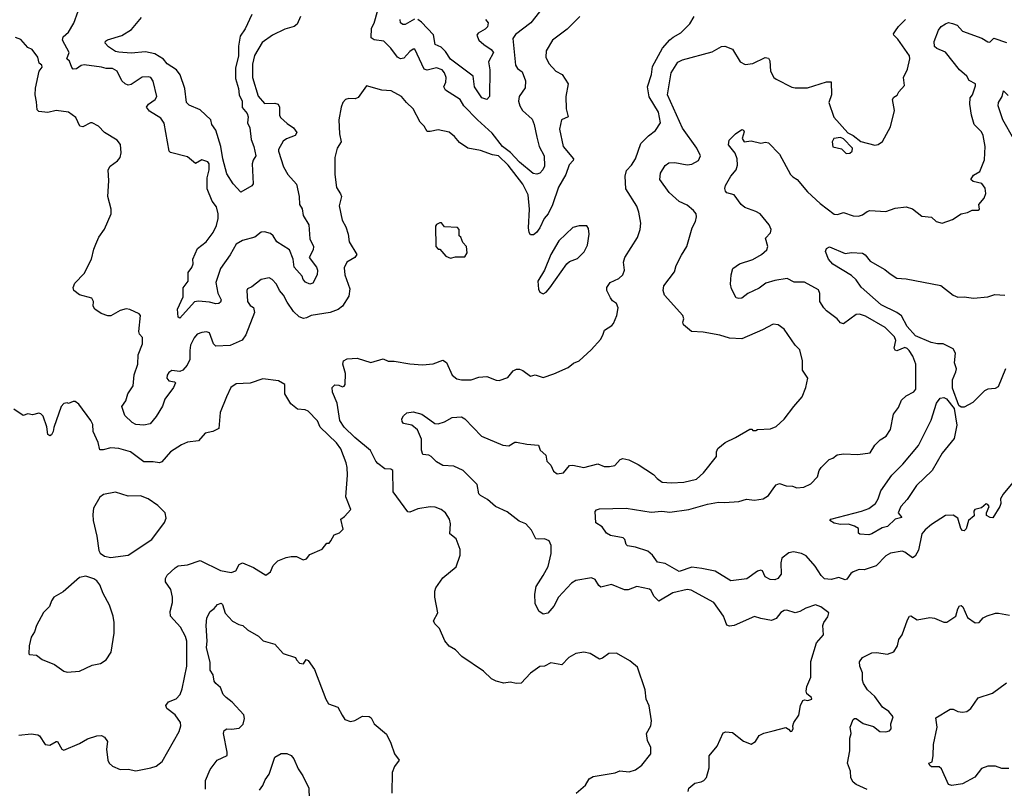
# Model space of a CAD drawing. Extents: x 1690054 to 1842981, y 782881 to 914114.
# Tile 244 of 256: x 1742622 to 1748911, y 853005 to 857915. Entities that reach past the tile are written whole.
import ezdxf

# ---------------------------------------------------------------- set-up
doc = ezdxf.new("R2010")
doc.units = 0

msp = doc.modelspace()

# ---------------------------------------------------------------- linework, layer by layer
at = {"layer": '0CON10XD'}
for points in [[(1744416.5, 857935), (1744394, 857886), (1744375, 857871.1), (1744315, 857854.4), (1744238, 857815), (1744170.8, 857769.2), (1744122.9, 857687.1), (1744108.8, 857631.2), (1744108.9, 857545), (1744145, 857427.3), (1744185, 857378.9), (1744251.7, 857381.7), (1744274.3, 857374.3), (1744282.5, 857355), (1744282.5, 857305), (1744289.1, 857289.1), (1744330.7, 857250.7), (1744371.5, 857225), (1744393.3, 857195), (1744382, 857175), (1744325.5, 857154.5), (1744305, 857139.2), (1744274.7, 857085), (1744274.6, 857075), (1744308.2, 856975), (1744334.5, 856925), (1744390.8, 856865), (1744407.3, 856785), (1744409.1, 856735), (1744426.9, 856706.9), (1744433.3, 856663.3), (1744468.8, 856605), (1744475.5, 856515), (1744499.2, 856465), (1744495.8, 856445), (1744472, 856395), (1744518, 856335), (1744524.3, 856315), (1744522.2, 856285), (1744495, 856231.2), (1744475, 856226.2), (1744448.3, 856238.3), (1744433.8, 856255), (1744427.3, 856277.3), (1744375, 856333.8), (1744369.2, 856385), (1744344.8, 856444.8), (1744265, 856496), (1744241.2, 856535), (1744225, 856549.2), (1744185, 856559.4), (1744165, 856557.5), (1744123.3, 856525), (1744046, 856504), (1744005, 856480.8), (1743967.2, 856412.8), (1743904.6, 856325), (1743875.9, 856235), (1743887.8, 856167.8), (1743908.8, 856125), (1743905, 856110), (1743895, 856101.2), (1743875, 856098.8), (1743835, 856110.8), (1743765, 856116.7), (1743738, 856112), (1743645, 856007.5), (1743634.3, 856014.3), (1743630.8, 856065), (1743666.2, 856143.8), (1743667, 856203), (1743697.5, 856245), (1743699.5, 856300.5), (1743721.7, 856331.7), (1743730.8, 856355), (1743728, 856385), (1743757.3, 856452.7), (1743814.4, 856495), (1743859.2, 856555), (1743880, 856600), (1743890.4, 856645), (1743890.8, 856675), (1743879.1, 856719.1), (1743850.8, 856755), (1743820, 856835), (1743818.9, 856905), (1743833.2, 856955), (1743832.1, 856995), (1743825, 857007.1), (1743785, 857020), (1743745, 856996.7), (1743695, 857039.2), (1743585.9, 857065.9), (1743576.2, 857075), (1743545, 857253.3), (1743523.8, 857285), (1743451.3, 857331.3), (1743432.9, 857355), (1743444.7, 857375.3), (1743488.6, 857405), (1743497.8, 857425), (1743475, 857522.5), (1743460, 857545), (1743445, 857550.6), (1743405, 857548), (1743335, 857500), (1743315, 857497.5), (1743296.7, 857505), (1743274.3, 857525), (1743244.4, 857585), (1743215, 857602.5), (1743175, 857603.2), (1743145, 857612.6), (1743035, 857627.3), (1743015, 857622.1), (1742985, 857600.6), (1742965, 857599.2), (1742955, 857610), (1742940.3, 857650.3), (1742922.9, 857665), (1742938.5, 857705), (1742896.5, 857785), (1742901.1, 857805), (1742935.2, 857834.8), (1742968.3, 857891.7), (1742995, 857970)], [(1744105, 857947.5), (1744063.5, 857856.5), (1744030.3, 857809.7), (1744019, 857745), (1744020.5, 857685), (1744000.4, 857605), (1744000.2, 857539.8), (1744020.7, 857475), (1744023.3, 857435), (1744043.5, 857395), (1744043, 857353), (1744074.7, 857315), (1744082.6, 857295), (1744078.4, 857255), (1744091.5, 857225), (1744100, 857150), (1744117.5, 857105), (1744130, 857045), (1744112.6, 857017.4), (1744107.8, 856995), (1744113.6, 856866.4), (1744105, 856852.5), (1744035, 856812.5), (1743985, 856866.7), (1743945, 856930), (1743919.7, 857025), (1743908.1, 857105), (1743875, 857210), (1743849.6, 857245), (1743843.1, 857275), (1743775, 857340), (1743705, 857368.9), (1743687.1, 857385), (1743677.5, 857475), (1743647.3, 857562.7), (1743624.7, 857595), (1743565, 857632.8), (1743542, 857662), (1743485.8, 857695.8), (1743425, 857710.5), (1743335, 857700.6), (1743255, 857706.5), (1743235, 857712.5), (1743190.5, 857740.5), (1743167.5, 857765), (1743171.5, 857778.5), (1743182.8, 857787.2), (1743275, 857813.1), (1743336.9, 857853.1), (1743400.9, 857929.1)], [(1745941.9, 857965), (1745888.1, 857895), (1745788.7, 857821.3), (1745771.1, 857795), (1745789.2, 857625), (1745802.9, 857602.9), (1745832.6, 857582.6), (1745852.5, 857525), (1745850.5, 857479.5), (1745812, 857425), (1745808.1, 857395), (1745816.9, 857365), (1745834.6, 857334.6), (1745895, 857278.6), (1745909.2, 857245), (1745925.2, 857165), (1745940.4, 857105), (1745971.5, 857045), (1745975, 856980), (1745964.5, 856955.5), (1745944.6, 856935.4), (1745925, 856927.9), (1745902.6, 856932.6), (1745815.3, 857005), (1745757.2, 857067.2), (1745705.2, 857105), (1745640.3, 857190.3), (1745545.6, 857275), (1745459.1, 857365), (1745435, 857405.5), (1745342, 857465), (1745331.2, 857485), (1745344.6, 857515.4), (1745345.3, 857545), (1745335.4, 857575), (1745320, 857595), (1745285, 857607.9), (1745225, 857592.3), (1745205, 857599.5), (1745146.9, 857726.9), (1745135, 857725.6), (1745115, 857711.1), (1745075, 857669.6), (1745055, 857663.8), (1745035, 857674.4), (1744993.5, 857733.5), (1744948.3, 857778.3), (1744885.5, 857785.5), (1744868.3, 857798.3), (1744868.8, 857861.2), (1744887.1, 857892.9), (1744910.8, 857975)], [(1746199.2, 857935), (1746119.2, 857855), (1746025.6, 857785), (1745985.7, 857715), (1745982.5, 857675), (1746001.4, 857635), (1746045.8, 857585), (1746086.5, 857565), (1746125.8, 857505), (1746110.8, 857425), (1746113.1, 857345), (1746126, 857295), (1746082.5, 857275), (1746069.5, 857215), (1746093.1, 857105), (1746160, 857025), (1746158, 857015), (1746131.4, 856988.6), (1746111.3, 856925), (1746064.6, 856845), (1746025, 856732.5), (1745997.9, 856675), (1745971.6, 856645), (1745944.7, 856585.3), (1745922.9, 856555), (1745905, 856540), (1745885, 856541.2), (1745876, 856555), (1745872.5, 856585), (1745877.7, 856705), (1745870.3, 856795), (1745835, 856863.5), (1745742.3, 856985), (1745680, 857045), (1745642.1, 857052.1), (1745565, 857079.4), (1745484.5, 857094.5), (1745431.4, 857131.4), (1745398.9, 857168.9), (1745365, 857196), (1745295, 857211.4), (1745245, 857200), (1745225, 857201.2), (1745205.8, 857235), (1745181.3, 857261.3), (1745136.3, 857346.3), (1745092.5, 857385), (1745060, 857425), (1744995, 857460.8), (1744935, 857464.4), (1744838.3, 857491.7), (1744785, 857416.9), (1744765, 857408.9), (1744725, 857411.4), (1744703.3, 857405), (1744686.2, 857385), (1744676.2, 857355), (1744660, 857275), (1744664.3, 857185), (1744676, 857135), (1744650, 857095), (1744635.7, 857035), (1744635.6, 856925), (1744645, 856842.5), (1744672.4, 856802.4), (1744677.5, 856785), (1744661.9, 856725), (1744682.5, 856635), (1744705, 856592.5), (1744720, 856545), (1744727.1, 856495), (1744775.8, 856415), (1744763.5, 856396.5), (1744712.5, 856365), (1744695, 856330), (1744698.1, 856285), (1744731.2, 856195), (1744725, 856148.8), (1744684.1, 856085), (1744657.1, 856062.9), (1744605, 856045.3), (1744485, 856026), (1744455, 856009.6), (1744435, 856006.4), (1744407.3, 856017.3), (1744371.2, 856051.2), (1744330, 856110), (1744308.2, 856155), (1744280.9, 856185), (1744261.9, 856225), (1744235, 856254.2), (1744215, 856265.8), (1744164.3, 856255.7), (1744105, 856208), (1744076.7, 856195), (1744072.5, 856185), (1744077.1, 856115), (1744095, 856090), (1744116.7, 856076.7), (1744122.9, 856045), (1744067.8, 855902.2), (1744043.3, 855866.7), (1743965.9, 855834.1), (1743875, 855830), (1743860, 855845), (1743834.4, 855914.4), (1743815, 855920), (1743785, 855916.5), (1743756, 855905), (1743736.9, 855883.1), (1743712.7, 855835), (1743708.2, 855801.8), (1743710, 855745), (1743692.1, 855707.9), (1743665, 855676.7), (1743645, 855666.7), (1743595, 855673.8), (1743575, 855661.2), (1743564, 855645), (1743561.2, 855625), (1743575, 855607.5), (1743611.7, 855601.7), (1743616.7, 855595), (1743604, 855565), (1743549.9, 855490.1), (1743534.5, 855445.5), (1743495, 855380), (1743455, 855333.3), (1743415, 855324), (1743365, 855328.8), (1743341.2, 855341.2), (1743295, 855386.2), (1743274.2, 855445), (1743299.7, 855480.3), (1743313.9, 855525), (1743346.5, 855575), (1743353.2, 855646.8), (1743377.2, 855715), (1743379.5, 855775), (1743406.5, 855845), (1743407.5, 855885), (1743386.7, 855906.7), (1743382.5, 855922.5), (1743394.5, 856025), (1743385, 856036.2), (1743325, 856063.1), (1743303, 856067), (1743265, 856058), (1743204.1, 856024.1), (1743185, 856024), (1743143, 856037), (1743102.5, 856065), (1743092.5, 856085), (1743093.3, 856115), (1743082.5, 856135), (1743005, 856156.7), (1742967.5, 856185), (1742963.3, 856205), (1742975, 856232.5), (1743035, 856292.5), (1743081.2, 856385), (1743095, 856450), (1743108.3, 856481.7), (1743128.8, 856525), (1743164.2, 856575.8), (1743206.7, 856675), (1743206.2, 856705), (1743186.2, 856785), (1743192.5, 856885), (1743188, 856955), (1743200.3, 856979.7), (1743247.4, 857012.6), (1743264.2, 857035), (1743270, 857065), (1743267.3, 857117.3), (1743245.8, 857145.8), (1743165, 857193.8), (1743126.7, 857235), (1743085.9, 857255.9), (1743075, 857256.7), (1743025, 857230), (1743007.5, 857235), (1742980.3, 857290.3), (1742935, 857323.3), (1742855, 857335.6), (1742802.5, 857322.5), (1742745, 857327.5), (1742735, 857340), (1742730.8, 857390.8), (1742720.6, 857435), (1742722.7, 857477.3), (1742746.2, 857585), (1742765, 857612.5), (1742763.3, 857625), (1742746.7, 857636.7), (1742738.8, 857675), (1742702.5, 857725), (1742675, 857737.5), (1742629.2, 857789.2), (1742595, 857801.2)], [(1746177.5, 852975), (1746236.7, 853025), (1746260, 853065), (1746285, 853080), (1746425, 853104.4), (1746455, 853117.5), (1746515, 853111.2), (1746555, 853123.8), (1746595, 853153.3), (1746654, 853225), (1746654, 853265), (1746631.2, 853311.2), (1746625.8, 853355), (1746652.5, 853405), (1746657.5, 853435), (1746642, 853532), (1746622.9, 853575), (1746617.5, 853635), (1746568, 853778), (1746519.4, 853819.4), (1746435, 853867.5), (1746385, 853867.1), (1746345, 853836.2), (1746325, 853830), (1746266, 853866), (1746225, 853875.6), (1746174.5, 853865.5), (1746129.5, 853840.5), (1746085, 853793.8), (1746015, 853806.2), (1745975, 853786), (1745945, 853783.3), (1745885, 853740), (1745825, 853676.7), (1745795, 853674), (1745755, 853683.8), (1745715, 853676.2), (1745665, 853688.8), (1745635, 853703.3), (1745585, 853753.8), (1745446.2, 853846.2), (1745405, 853890), (1745365, 853913.3), (1745337.9, 853947.9), (1745304, 854025), (1745273.8, 854055), (1745266.2, 854075), (1745292.5, 854125), (1745273.3, 854225), (1745273.8, 854265), (1745280, 854285), (1745325, 854350), (1745410.5, 854419.5), (1745436, 854495), (1745435, 854530), (1745409.5, 854599.5), (1745370, 854630), (1745373.1, 854695), (1745367.1, 854725), (1745342.5, 854765), (1745315, 854785.8), (1745275, 854800), (1745245, 854802.5), (1745165, 854789.4), (1745115, 854768.9), (1745101.7, 854771.7), (1745008.5, 854898.5), (1745006.7, 855035), (1744993, 855043), (1744955, 855046.4), (1744910.4, 855080.4), (1744896.5, 855095), (1744862.4, 855162.4), (1744762, 855245), (1744695, 855312.5), (1744668, 855355), (1744649.5, 855465), (1744620, 855535), (1744618.9, 855565), (1744635, 855583.1), (1744661.1, 855581.1), (1744685, 855570.6), (1744695, 855574.2), (1744701.1, 855585), (1744703.1, 855655), (1744685.7, 855715), (1744691.4, 855735), (1744715, 855748.5), (1744778.3, 855751.7), (1744865, 855725.7), (1744945, 855748.2), (1744975, 855734.2), (1745014.5, 855734.5), (1745115, 855716.2), (1745195, 855709.4), (1745263, 855717), (1745325, 855740), (1745348, 855725), (1745385, 855643.8), (1745415, 855620.8), (1745444.5, 855614.5), (1745505.5, 855614.5), (1745555, 855632), (1745605, 855636.2), (1745665, 855611.2), (1745685, 855610), (1745740.5, 855629.5), (1745775, 855672.5), (1745795, 855682.5), (1745815, 855682.5), (1745835, 855673.3), (1745885, 855636.7), (1745915, 855646.7), (1745965, 855630), (1746035, 855652.2), (1746125, 855693.1), (1746159.8, 855720.2), (1746195, 855736.7), (1746271.4, 855805), (1746334.2, 855875), (1746348.9, 855905), (1746358.5, 855931.5), (1746405, 855961.9), (1746415.6, 855975), (1746435.8, 856025), (1746444.4, 856075), (1746435, 856102), (1746408.8, 856118.8), (1746395, 856138.8), (1746373.1, 856185), (1746371.9, 856205), (1746394.2, 856235), (1746448.6, 856261.4), (1746474.6, 856285.4), (1746484.4, 856315), (1746479.1, 856365), (1746486.5, 856395), (1746567.4, 856522.6), (1746585.8, 856575), (1746589.2, 856615), (1746577.1, 856685), (1746563.4, 856723.4), (1746493.8, 856833.8), (1746489.5, 856915), (1746498.9, 856951.1), (1746530.8, 856985), (1746554.5, 857025.5), (1746590.6, 857125), (1746638, 857172), (1746683.6, 857206.4), (1746714.2, 857255), (1746702.2, 857325), (1746642.7, 857422.7), (1746632.1, 857485), (1746657.5, 857565), (1746664.6, 857615), (1746727.5, 857732.5), (1746775, 857785.6), (1746796.1, 857803.9), (1746845, 857830), (1746901.7, 857888.3), (1746930, 857935)], [(1745145, 857917.8), (1745085, 857884.4), (1745070, 857885), (1745054.4, 857895), (1745052.2, 857915)], [(1745965.6, 854364.4), (1745997.4, 854422.6), (1746016.5, 854505), (1746016.7, 854555), (1746003.1, 854585), (1745975, 854599.6), (1745935, 854595.5), (1745919.6, 854599.6), (1745892, 854655), (1745855, 854694.6), (1745811.6, 854711.6), (1745735, 854772.1), (1745661.1, 854805), (1745609.8, 854849.8), (1745564.6, 854874.6), (1745555, 854886.7), (1745543.3, 854945), (1745455, 855035.5), (1745395, 855063.5), (1745325, 855067.5), (1745285, 855090), (1745250, 855125), (1745235, 855132.5), (1745197, 855137), (1745188.8, 855165), (1745189.2, 855235), (1745164.1, 855294.1), (1745127.5, 855325), (1745074.4, 855334.4), (1745065, 855347.5), (1745064, 855365), (1745074, 855385), (1745095, 855403.8), (1745135, 855409.2), (1745190, 855395), (1745241.7, 855358.3), (1745274.4, 855334.4), (1745295, 855332.9), (1745336.7, 855345), (1745385, 855372.9), (1745445, 855377.1), (1745465.5, 855365.5), (1745571.2, 855255), (1745708, 855198), (1745747.4, 855192.6), (1745785, 855216), (1745795, 855216.2), (1745862.3, 855202.3), (1745935, 855196.7), (1745946.2, 855165), (1745982.7, 855132.7), (1745988.9, 855095), (1746015, 855069.5), (1746031.2, 855031.2), (1746055, 855012.9), (1746095, 855020), (1746135, 855066.9), (1746155, 855068.2), (1746225, 855054.4), (1746315, 855077.5), (1746355, 855060.5), (1746389.5, 855060.5), (1746422.7, 855067.3), (1746456.7, 855105), (1746475, 855112), (1746513, 855103), (1746573.2, 855073.2), (1746669.8, 855009.8), (1746694.7, 854984.7), (1746725, 854961.5), (1746786.2, 854956.2), (1746865, 854961.2), (1746945, 854979.5), (1746990.7, 855019.3), (1747073.8, 855125), (1747073.3, 855155), (1747081.2, 855175), (1747128.8, 855215), (1747195, 855246), (1747285, 855300), (1747298.3, 855298.3), (1747305, 855290), (1747325, 855290), (1747335, 855297.5), (1747417.7, 855302.3), (1747455, 855316), (1747505, 855363.3), (1747566.2, 855445), (1747620.8, 855505), (1747643.8, 855565), (1747656.2, 855625), (1747623.1, 855675), (1747622.9, 855735), (1747604.2, 855805), (1747575.8, 855835), (1747505, 855937.5), (1747466.1, 855966.1), (1747435, 855970), (1747366.2, 855933.8), (1747235, 855876.7), (1747155, 855880), (1747095, 855898.8), (1746988.3, 855918.3), (1746913, 855923), (1746861.2, 855965), (1746857, 855983), (1746863.8, 856005), (1746857.1, 856025), (1746741.5, 856155), (1746732.2, 856185), (1746735.6, 856215), (1746804.3, 856305), (1746815.6, 856344.4), (1746848.3, 856411.7), (1746883.6, 856466.4), (1746917.3, 856585), (1746938.8, 856625), (1746945.6, 856655.6), (1746942.5, 856675), (1746926, 856696), (1746885, 856730), (1746835, 856754.5), (1746771.3, 856811.3), (1746710, 856895), (1746714.5, 856935), (1746745, 856982.9), (1746769.1, 857000.9), (1746807.8, 857002.2), (1746885, 856987.8), (1746915, 856991.4), (1746958.8, 857015), (1746971.4, 857045), (1746947.5, 857095), (1746855, 857221.8), (1746760, 857435), (1746783.8, 857576.2), (1746825, 857643.1), (1746855, 857658.2), (1747045, 857709.1), (1747105, 857744.3), (1747125.7, 857745.7), (1747175.7, 857725.7), (1747225, 857646.7), (1747255, 857628.8), (1747305, 857636), (1747383.9, 857673.9), (1747405, 857668.8), (1747412.5, 857652.5), (1747417.5, 857585), (1747438.8, 857545), (1747455, 857534), (1747555, 857483.3), (1747575, 857480), (1747655, 857480), (1747775, 857518.6), (1747805, 857517.5), (1747807.5, 857435), (1747790, 857385), (1747822.1, 857292.1), (1747911.7, 857191.7), (1747946.7, 857175), (1747995, 857135.8), (1748085, 857113.3), (1748105, 857116.7), (1748132.3, 857137.7), (1748185, 857230), (1748210, 857335), (1748197.5, 857405), (1748205, 857420), (1748226.4, 857433.6), (1748237.5, 857455), (1748274, 857495), (1748268, 857545), (1748291.7, 857598.3), (1748307.5, 857665), (1748305.6, 857685), (1748230.3, 857790.3), (1748205.7, 857815), (1748202.9, 857825), (1748215.4, 857844.6), (1748235, 857872.2), (1748280, 857915)], [(1745597.1, 857915), (1745614.3, 857895), (1745610.3, 857869.7), (1745595, 857854.3), (1745550.5, 857829.5), (1745542.5, 857815), (1745555.6, 857785), (1745585.9, 857755.9), (1745634.3, 857725), (1745648.9, 857705), (1745616.7, 857645), (1745624.4, 857595), (1745622.9, 857425), (1745605, 857404.4), (1745575, 857415.8), (1745528.1, 857485), (1745518.1, 857555), (1745375, 857663.3), (1745342.1, 857712.1), (1745315, 857739.8), (1745275.3, 857755.3), (1745265, 857817.3), (1745188.9, 857898.9), (1745165, 857915.3)], [(1746979.4, 854409.4), (1746915, 854418.1), (1746835, 854390), (1746745, 854440), (1746695, 854450), (1746665, 854494), (1746635, 854520), (1746555, 854546), (1746505, 854553.8), (1746495, 854562.5), (1746486.7, 854595), (1746476.7, 854605), (1746395, 854620), (1746370, 854635), (1746342.5, 854675), (1746301.3, 854701.3), (1746297.6, 854772.4), (1746305.5, 854784.5), (1746325, 854790.4), (1746495, 854794.1), (1746655, 854770), (1746723.9, 854776.1), (1746775, 854768.1), (1746896.7, 854785), (1747015, 854820.8), (1747085, 854832.5), (1747125, 854830.5), (1747215, 854837.1), (1747265, 854851.8), (1747315, 854845.4), (1747370, 854855), (1747405, 854874.5), (1747438.5, 854925), (1747455, 854943.1), (1747475, 854953.1), (1747517.2, 854937.2), (1747557.5, 854935), (1747585, 854924.3), (1747630.3, 854929.7), (1747675, 854950), (1747718.2, 854995), (1747729.5, 855035), (1747741.9, 855055), (1747792.9, 855105), (1747816.6, 855113.4), (1747844.5, 855135.5), (1747885, 855141.4), (1747975, 855138), (1748055, 855148.8), (1748084.1, 855195.9), (1748118.3, 855231.7), (1748156.7, 855255), (1748185, 855297.5), (1748204, 855395), (1748235, 855436.7), (1748253.8, 855485), (1748285, 855511.2), (1748333, 855537), (1748345.5, 855554.5), (1748345.8, 855715), (1748327.3, 855765), (1748302.6, 855802.6), (1748291.4, 855815), (1748275, 855820.9), (1748225, 855800), (1748213.1, 855803.1), (1748207.3, 855817.3), (1748217.8, 855865), (1748208.8, 855888.8), (1748149.1, 855949.1), (1748025, 856021.5), (1747987, 856033), (1747965, 856032.2), (1747885, 855972.9), (1747865, 855978), (1747844.3, 856005), (1747775, 856055.9), (1747758.1, 856075), (1747733.8, 856115), (1747733.8, 856165), (1747725, 856188.6), (1747635, 856238.8), (1747568.9, 856238.9), (1747525, 856260.8), (1747445, 856249.2), (1747389, 856231), (1747345, 856200.4), (1747273.2, 856166.8), (1747235, 856136.9), (1747215, 856132.9), (1747198.8, 856138.8), (1747168, 856195), (1747162.9, 856225), (1747165.8, 856285.8), (1747177.1, 856325), (1747220, 856355), (1747305, 856383.1), (1747360.8, 856415), (1747395, 856444.3), (1747400.9, 856465), (1747385, 856520), (1747417.2, 856552.8), (1747421.1, 856575), (1747410, 856605), (1747351.9, 856675), (1747325, 856690.4), (1747254.1, 856714.1), (1747229.5, 856735), (1747185.3, 856795.3), (1747138.6, 856808.6), (1747129.7, 856819.7), (1747125.6, 856835.6), (1747130, 856855), (1747164, 856916), (1747197.7, 856955), (1747206.5, 856985), (1747205.7, 857025), (1747193, 857063), (1747150, 857115), (1747153.8, 857145), (1747195, 857185.6), (1747235, 857212.5), (1747245, 857210), (1747249.3, 857199.3), (1747237.5, 857155), (1747250, 857135), (1747295, 857140), (1747355, 857127.1), (1747385, 857132), (1747405, 857127.5), (1747475.5, 857055.5), (1747546.4, 856926.4), (1747561.2, 856911.2), (1747587.5, 856895), (1747655, 856815.7), (1747735, 856740.6), (1747825, 856672.2), (1747845, 856670), (1747885, 856682.2), (1747945, 856662.4), (1747980.2, 856659.8), (1748005, 856667.3), (1748035, 856689.5), (1748052.5, 856695), (1748155, 856688.9), (1748215, 856710), (1748285, 856718.8), (1748325, 856707.5), (1748385, 856658.9), (1748445, 856654), (1748475.9, 856625.9), (1748515, 856614), (1748581.2, 856638.8), (1748635, 856674), (1748675, 856683.3), (1748705, 856698.8), (1748745, 856698), (1748752, 856705), (1748748.8, 856735), (1748782.5, 856775), (1748792.5, 856805), (1748789.3, 856839.3), (1748768, 856868), (1748711.1, 856881.1), (1748698, 856895), (1748715, 856921.4), (1748755, 856945.7), (1748785, 857020), (1748788.2, 857105), (1748775.7, 857175.7), (1748765, 857197.8), (1748718.6, 857245), (1748700.8, 857305), (1748690, 857375), (1748693.3, 857415), (1748707.5, 857435), (1748727.5, 857492.5), (1748726.5, 857505), (1748685.8, 857525.8), (1748671.6, 857555), (1748625, 857595.3), (1748535, 857706.9), (1748480.8, 857730.8), (1748465, 857744.3), (1748464, 857775), (1748491.1, 857848.9), (1748507.9, 857872.1), (1748535, 857888.8), (1748555, 857896.4), (1748581.2, 857891.2), (1748609.2, 857879.2), (1748645, 857842.3), (1748767.8, 857797.8), (1748805, 857773.8), (1748817.7, 857772.3), (1748845, 857796.2), (1748925, 857769.5)], [(1748971.3, 857151.3), (1748901.5, 857275), (1748872.7, 857365), (1748875, 857386), (1748898, 857425), (1748905, 857460), (1748935, 857431.2)], [(1747900.5, 857060.5), (1747925, 857061.2), (1747938.8, 857075), (1747941.2, 857095), (1747883.9, 857153.9), (1747865, 857163.3), (1747822.5, 857155), (1747812, 857135), (1747815, 857103.3), (1747870.7, 857090.7), (1747900.5, 857060.5)], [(1745375, 856392.5), (1745405, 856400), (1745465, 856400), (1745480, 856425), (1745477, 856467), (1745451.7, 856491.7), (1745440, 856525), (1745430, 856535), (1745430, 856575), (1745418.3, 856588.3), (1745335, 856592.5), (1745316.4, 856616.4), (1745305, 856617.5), (1745284.1, 856605.9), (1745278.8, 856595), (1745280, 856465), (1745295, 856450), (1745305, 856450), (1745343.6, 856403.6), (1745375, 856392.5)], [(1745965, 856164.3), (1745985, 856173.3), (1746007.9, 856202.1), (1746116.2, 856355), (1746135, 856370), (1746185, 856389.2), (1746227.6, 856432.4), (1746249.2, 856475), (1746258.8, 856545), (1746255, 856580), (1746245, 856597.5), (1746195, 856597.5), (1746155, 856586.7), (1746065, 856501.4), (1746014.3, 856415), (1745974.2, 856315.8), (1745931.2, 856245), (1745935, 856192.5), (1745944.5, 856174.5), (1745965, 856164.3)], [(1748918.6, 855685), (1748871.4, 855568.6), (1748851.9, 855558.1), (1748805, 855554.5), (1748785.3, 855544.7), (1748710, 855470), (1748655, 855439.6), (1748635, 855440), (1748621.4, 855451.4), (1748581.1, 855561.1), (1748579.7, 855615), (1748602.2, 855665), (1748605.4, 855685.4), (1748593.9, 855723.9), (1748599.3, 855785), (1748585, 855811.8), (1748520.9, 855845), (1748485, 855843.8), (1748443, 855853), (1748343.4, 855895), (1748290.7, 855955), (1748255, 856022.9), (1748224.4, 856044.4), (1748125, 856093.8), (1747996.7, 856206.7), (1747965, 856252.8), (1747935, 856280.4), (1747815, 856354.2), (1747788.6, 856385), (1747770, 856435), (1747776.1, 856453.9), (1747795, 856463.3), (1747895, 856420.8), (1747935, 856426.9), (1748005, 856422.5), (1748022.7, 856412.7), (1748055, 856372.5), (1748148.1, 856318.1), (1748181.5, 856291.5), (1748225, 856264.5), (1748285, 856259.4), (1748505, 856217.5), (1748584.7, 856154.7), (1748615, 856141.8), (1748654.3, 856144.3), (1748715, 856135.8), (1748805, 856144), (1748850.3, 856159.7), (1748915, 856154.4)], [(1742616.1, 853343.9), (1742696.4, 853353.6), (1742737.3, 853347.3), (1742749.5, 853339.5), (1742785, 853284), (1742815, 853280), (1742855, 853303.3), (1742865, 853303.3), (1742891.2, 853255), (1742905, 853248.8), (1743005, 853292.2), (1743055, 853321.9), (1743115, 853340.8), (1743145, 853342), (1743165, 853331.2), (1743184, 853305), (1743177.5, 853255), (1743184.4, 853185), (1743192.9, 853165), (1743215, 853145.7), (1743265, 853124.3), (1743315, 853127.1), (1743365, 853115.8), (1743460, 853135), (1743493.6, 853146.4), (1743533, 853177), (1743641.7, 853368.3), (1743652.5, 853405), (1743648.8, 853425), (1743614.7, 853475), (1743561.4, 853515), (1743556, 853535), (1743573.5, 853556.5), (1743622.6, 853577.4), (1743648, 853605), (1743660.8, 853640.8), (1743689.6, 853785), (1743690, 853945), (1743682.3, 853975), (1743649.1, 854035), (1743586.7, 854105), (1743584.5, 854135), (1743598, 854192), (1743598.9, 854225), (1743588.1, 854275), (1743553.1, 854325), (1743553.1, 854345), (1743565, 854366.9), (1743615, 854414.4), (1743635, 854425.6), (1743695, 854431.5), (1743775, 854459.5), (1743905, 854395.5), (1743974.1, 854384.1), (1744003.5, 854395), (1744025.3, 854434.7), (1744045, 854444.6), (1744115.3, 854415.3), (1744195, 854366.7), (1744225, 854387.5), (1744241.7, 854428.3), (1744271.7, 854458.3), (1744325, 854480), (1744356.4, 854486.4), (1744390, 854485), (1744433.9, 854463.9), (1744455, 854470), (1744475, 854497.5), (1744555, 854533.3), (1744585, 854570), (1744598.3, 854571.7), (1744610, 854585), (1744630, 854625), (1744665, 854637.5), (1744689.5, 854660.5), (1744673.3, 854725), (1744697.7, 854742.3), (1744737.5, 854785), (1744706.4, 854866.4), (1744716.7, 855005), (1744714.4, 855055), (1744708.5, 855085), (1744673.3, 855173.3), (1744645, 855211.9), (1744542.5, 855312.5), (1744525, 855352), (1744465, 855413.5), (1744445, 855423.6), (1744397, 855427), (1744355, 855460), (1744316.7, 855525), (1744316.7, 855585), (1744275, 855607.5), (1744175, 855620), (1744095, 855594), (1744005, 855589.2), (1743972, 855565), (1743944, 855505), (1743902, 855405), (1743895, 855303.3), (1743855, 855283.8), (1743806.4, 855273.6), (1743765, 855224), (1743693.2, 855216.8), (1743655, 855199.2), (1743586.3, 855153.7), (1743529.8, 855090.2), (1743515, 855083.1), (1743475, 855090), (1743415, 855090), (1743330, 855155), (1743255, 855176.1), (1743205, 855180), (1743155, 855166.5), (1743135, 855168), (1743124.4, 855215), (1743092.5, 855285), (1743088.6, 855328.6), (1743076.2, 855355), (1742999.3, 855459.3), (1742976.4, 855476.4), (1742963.6, 855476.4), (1742935, 855462.5), (1742925, 855467.5), (1742905, 855462.5), (1742886.7, 855445), (1742840.3, 855309.7), (1742837.1, 855285), (1742825, 855263.3), (1742815, 855256.7), (1742801.2, 855265), (1742796, 855315), (1742772.7, 855382.7), (1742758, 855398), (1742745, 855401.2), (1742705, 855390), (1742675, 855396.7), (1742645, 855387.5), (1742585, 855427.5)], [(1748045, 854624.3), (1747988.3, 854628.3), (1747980, 854635), (1747980, 854665), (1747955, 854680), (1747915, 854692.5), (1747865, 854690.6), (1747825, 854699.2), (1747797.5, 854715), (1747803.3, 854725), (1748000, 854775), (1748045, 854792.9), (1748088, 854825), (1748105.8, 854855), (1748123.1, 854905), (1748192.9, 855005), (1748263.5, 855076.5), (1748362.1, 855195), (1748444.1, 855355.9), (1748477.3, 855465), (1748502.3, 855497.7), (1748525, 855501.4), (1748542.3, 855492.3), (1748591.4, 855431.4), (1748607.3, 855325), (1748590.5, 855239.5), (1748514.4, 855145.6), (1748450, 855035), (1748350.4, 854939.6), (1748290.8, 854849.2), (1748250, 854805), (1748232.5, 854765), (1748255.9, 854734.1), (1748215, 854723.3), (1748165, 854676.9), (1748131.5, 854668.5), (1748065, 854630), (1748045, 854624.3)], [(1748965, 854958.8), (1748903.8, 854885), (1748886.7, 854855), (1748888.8, 854825), (1748883.3, 854805), (1748837, 854733), (1748820, 854735), (1748798.3, 854748.3), (1748797.5, 854765), (1748813.8, 854805), (1748805, 854818.8), (1748795, 854821.2), (1748765, 854796.7), (1748723.3, 854785), (1748716.7, 854775), (1748717.5, 854745), (1748682.5, 854715), (1748666.6, 854663.4), (1748655, 854650), (1748645, 854651.2), (1748632.9, 854665), (1748615, 854731.2), (1748585, 854750.8), (1748535, 854747.5), (1748445, 854690), (1748405, 854657.1), (1748385, 854630), (1748363.1, 854526.9), (1748341.8, 854488.2), (1748325, 854477.1), (1748275, 854514), (1748258.8, 854518.8), (1748185, 854508), (1748155, 854489.2), (1748093.1, 854426.9), (1748015, 854401.2), (1747985, 854402), (1747945, 854387.1), (1747931.8, 854378.2), (1747905, 854340.6), (1747895, 854336.7), (1747855, 854350.9), (1747805, 854338.7), (1747763.7, 854343.7), (1747740.4, 854365), (1747702.9, 854425), (1747645, 854489.5), (1747615, 854504.1), (1747565, 854514.6), (1747535, 854508.8), (1747490.4, 854475), (1747483.1, 854445), (1747485, 854372), (1747465, 854344.4), (1747445, 854336.9), (1747415, 854338.1), (1747384.2, 854355), (1747366, 854395), (1747355, 854398.8), (1747335, 854391.2), (1747266.4, 854343.6), (1747165, 854330), (1747065, 854392.7), (1746979.4, 854409.4)], [(1743205, 854480), (1743235, 854483.8), (1743315, 854493.8), (1743466.2, 854595), (1743547.3, 854702.7), (1743558.3, 854731.7), (1743552.5, 854765), (1743505, 854811.2), (1743443.4, 854853.4), (1743395, 854872.9), (1743315, 854871.2), (1743235, 854896.2), (1743157.7, 854882.3), (1743134.4, 854865.6), (1743093.8, 854795), (1743090, 854755), (1743092, 854715), (1743116.2, 854615), (1743127.5, 854525), (1743137, 854507), (1743165, 854487.5), (1743205, 854480)], [(1746891.2, 852985), (1746896.7, 853005), (1746935, 853038.6), (1746975, 853045.7), (1746991.2, 853055), (1747008, 853075), (1747026.5, 853135), (1747025, 853213.3), (1747076.2, 853275), (1747115, 853360), (1747133.3, 853366.7), (1747175, 853362.5), (1747245, 853306.7), (1747295, 853287.5), (1747322.5, 853305), (1747345, 853342.5), (1747375, 853357.5), (1747435, 853372.5), (1747515, 853392.5), (1747533, 853383), (1747545, 853367.5), (1747555, 853370), (1747562.5, 853385), (1747560, 853405), (1747566.2, 853425), (1747598.8, 853471.2), (1747610, 853535), (1747623.3, 853565), (1747635, 853570), (1747656, 853566), (1747680.8, 853575), (1747679.2, 853585), (1747649.3, 853609.3), (1747646, 853625), (1747649.2, 853655), (1747674.4, 853715), (1747675.8, 853815.8), (1747712.5, 853935), (1747757.1, 853985), (1747752.5, 854045), (1747759.4, 854065), (1747785, 854100), (1747790, 854125), (1747738.8, 854165), (1747705, 854177.5), (1747642.5, 854155), (1747605, 854133.8), (1747575, 854126.2), (1747522.2, 854142.2), (1747505, 854141.8), (1747482.7, 854127.3), (1747455, 854090), (1747425, 854078), (1747355, 854089.2), (1747315, 854102.5), (1747185, 854045.5), (1747155, 854041.1), (1747138.1, 854048.1), (1747130.6, 854070.6), (1747118.6, 854105), (1747055, 854192.9), (1746911.5, 854271.5), (1746885, 854275.3), (1746795, 854254.5), (1746705, 854201.4), (1746672.7, 854232.7), (1746655, 854269.2), (1746645, 854276.5), (1746565, 854294.4), (1746507.8, 854272.2), (1746485, 854272.2), (1746402.4, 854307.6), (1746335, 854290.8), (1746320.6, 854300.6), (1746297.8, 854337.8), (1746275, 854350), (1746175, 854331.5), (1746146.9, 854315), (1746064.4, 854225), (1746035, 854168.8), (1745995.9, 854124.1), (1745965, 854116.7), (1745937.5, 854137.5), (1745914.5, 854184.5), (1745911.9, 854245), (1745921.1, 854295), (1745965.6, 854364.4)], [(1742925, 853746.7), (1743005, 853753.8), (1743085, 853791.2), (1743137.7, 853802.3), (1743173.9, 853826.1), (1743205.8, 853875), (1743226.2, 853995), (1743226.4, 854063.6), (1743220, 854105), (1743196.7, 854175), (1743155, 854250), (1743133.8, 854305), (1743115, 854330), (1743095, 854343.3), (1743045, 854360), (1743005, 854352.5), (1742900.3, 854259.7), (1742841.2, 854225), (1742826.4, 854203.6), (1742813.6, 854166.4), (1742775, 854127.5), (1742730, 854045), (1742716.7, 854005), (1742695, 853970), (1742682.5, 853915), (1742680, 853865), (1742685, 853860), (1742730, 853855), (1742765, 853827.5), (1742845, 853796.7), (1742904.2, 853754.2), (1742925, 853746.7)], [(1743808.9, 852998.9), (1743809.1, 853055), (1743839.5, 853125), (1743884, 853185), (1743946.7, 853215), (1743948, 853235), (1743924.4, 853355), (1743929.2, 853375), (1743945, 853385.5), (1743975, 853382.7), (1744025, 853389.3), (1744049.1, 853415), (1744058.3, 853451.7), (1744054.4, 853475), (1743980.5, 853555), (1743942.2, 853585), (1743922.7, 853605), (1743905, 853649.2), (1743874.3, 853674.3), (1743865, 853690), (1743859.1, 853729.1), (1743838.9, 853758.9), (1743838.5, 853808.5), (1743815.6, 853905), (1743820.6, 853945), (1743814.2, 854045.8), (1743818, 854095), (1743838.8, 854135), (1743865, 854154), (1743885, 854178.8), (1743908.3, 854188.3), (1743918.8, 854178.8), (1743935, 854123.8), (1743982.4, 854072.4), (1744021.3, 854051.3), (1744047.5, 854045), (1744077.7, 854017.7), (1744146.8, 853976.8), (1744177.9, 853947.9), (1744252.5, 853925), (1744305, 853866.7), (1744385, 853840), (1744390, 853825), (1744410, 853805), (1744435, 853800), (1744452.5, 853827.5), (1744465, 853822.5), (1744505.7, 853765), (1744576.7, 853575), (1744594, 853545), (1744654.1, 853524.1), (1744682.4, 853472.4), (1744699.2, 853445), (1744735, 853431.1), (1744762.8, 853437.2), (1744812.5, 853465), (1744855, 853462.9), (1744866.7, 853455), (1744887.2, 853417.2), (1744965, 853351.2), (1744993, 853293), (1745015.8, 853225), (1745046.7, 853185), (1745015.6, 853144.4), (1745001.4, 853105), (1744998.8, 852975)], [(1748035, 852997.5), (1747965, 853028.8), (1747946.2, 853045), (1747931.2, 853071.2), (1747928, 853115), (1747908.8, 853165), (1747923.8, 853245), (1747924.1, 853325.9), (1747933.8, 853355), (1747926, 853395), (1747945.9, 853444.1), (1747955, 853451.2), (1747965, 853450), (1748008.8, 853418.8), (1748075, 853398.8), (1748115, 853367.5), (1748155, 853365.7), (1748177.4, 853372.6), (1748188, 853385), (1748187, 853417), (1748201.7, 853461.7), (1748173.8, 853495), (1748133.8, 853523.8), (1748085, 853592), (1748038, 853635), (1748012.2, 853675), (1748004.4, 853695), (1748005, 853742.5), (1747987.5, 853785), (1747986.2, 853813.8), (1748005, 853840.8), (1748065, 853870.8), (1748095, 853872.5), (1748165, 853861.8), (1748205, 853877.5), (1748228.6, 853915), (1748237.5, 853955), (1748257.9, 853985), (1748291.9, 854081.9), (1748305, 854104), (1748315, 854106.2), (1748355, 854081.2), (1748435, 854095.6), (1748465, 854090.8), (1748525, 854066.2), (1748545, 854066.7), (1748600.8, 854105), (1748615, 854152.5), (1748625, 854170), (1748635, 854173.3), (1748646.2, 854165), (1748675, 854096.7), (1748725, 854062.5), (1748750, 854065), (1748776.1, 854093.9), (1748802.5, 854107.5), (1748855, 854123.8), (1748875, 854123.8), (1748945, 854111.2)], [(1748940.8, 853130.8), (1748895, 853132.4), (1748855, 853145.5), (1748806.3, 853146.3), (1748765, 853131.1), (1748723.1, 853076.9), (1748645, 853033.3), (1748575, 853022.5), (1748555, 853030), (1748509.5, 853129.5), (1748495, 853142.5), (1748445, 853142.5), (1748435, 853150), (1748430, 853165), (1748450, 853175), (1748457.5, 853215), (1748458.8, 853285), (1748482, 853395), (1748473.3, 853455), (1748565, 853510), (1748585, 853510), (1748615, 853496), (1748645, 853490.8), (1748672.5, 853495), (1748698, 853515), (1748745, 853582), (1748836.2, 853613.8), (1748925, 853678)], [(1744155, 852994.2), (1744175, 853022), (1744190.9, 853059.1), (1744216.4, 853095), (1744252.1, 853205), (1744292.7, 853227.3), (1744327.8, 853227.8), (1744355.3, 853215.3), (1744374.1, 853194.1), (1744400.2, 853130.2), (1744430, 853085), (1744470, 853005), (1744475.6, 852805)]]:
    msp.add_lwpolyline(points, dxfattribs=at)

doc.saveas('drawing.dxf')
